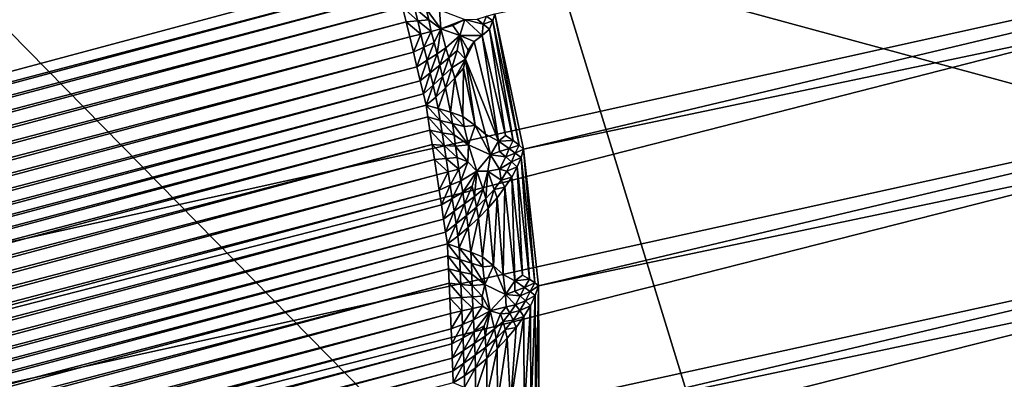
# Model space of a CAD drawing. Extents: x -0.7 to 0.7, y -0.35 to 0.35.
# Tile 19 of 226: x -0.51311 to -0.50211, y -0.24104 to -0.23703. Entities that reach past the tile are written whole.
import ezdxf

# ---------------------------------------------------------------- set-up
doc = ezdxf.new("R2010")
doc.units = 0

msp = doc.modelspace()

# ---------------------------------------------------------------- linework, layer by layer
for points in [[(-0.507837, -0.234095, 0.437006), (-0.496381, -0.237202, 0.436998), (-0.5002, -0.218558, 0.437028)], [(-0.494813, -0.221973, 0.31543), (-0.538733, -0.235946, 0.00119), (-0.538671, -0.237472, 0.000882)], [(-0.494813, -0.221973, 0.31543), (-0.538671, -0.237472, 0.000882), (-0.494707, -0.223537, 0.315482)], [(-0.494707, -0.223537, 0.315482), (-0.538671, -0.237472, 0.000882), (-0.538388, -0.238969, 0.000777)], [(-0.494707, -0.223537, 0.315482), (-0.538388, -0.238969, 0.000777), (-0.494399, -0.225076, 0.3155)], [(-0.491801, -0.234773, 0.3155), (-0.494399, -0.225076, 0.3155), (-0.538388, -0.238969, 0.000777)], [(-0.507802, -0.236964, 0.000765), (-0.451497, -0.225161, 0.250029), (-0.507479, -0.238477, 0.00087)], [(-0.507479, -0.238477, 0.00087), (-0.451497, -0.225161, 0.250029), (-0.451383, -0.226725, 0.250114)], [(-0.507479, -0.238477, 0.00087), (-0.451383, -0.226725, 0.250114), (-0.507312, -0.240002, 0.001177)], [(-0.507312, -0.240002, 0.001177), (-0.451383, -0.226725, 0.250114), (-0.451467, -0.228287, 0.250254)], [(-0.507312, -0.240002, 0.001177), (-0.451467, -0.228287, 0.250254), (-0.507304, -0.241527, 0.001687)], [(-0.507304, -0.241527, 0.001687), (-0.451467, -0.228287, 0.250254), (-0.451747, -0.229821, 0.250447)], [(-0.510873, -0.229785, 0.000156), (-0.537983, -0.237049, 0.000156), (-0.538, -0.236881, 0.000181)], [(-0.51081, -0.229946, 0.000132), (-0.537983, -0.237049, 0.000156), (-0.510873, -0.229785, 0.000156)], [(-0.507304, -0.241527, 0.001687), (-0.451747, -0.229821, 0.250447), (-0.507647, -0.243579, 0.002358)], [(-0.507647, -0.243579, 0.002358), (-0.451747, -0.229821, 0.250447), (-0.45222, -0.2313, 0.250689)], [(-0.51081, -0.229946, 0.000132), (-0.537966, -0.237222, 0.000132), (-0.537983, -0.237049, 0.000156)], [(-0.510747, -0.230107, 0.000111), (-0.537966, -0.237222, 0.000132), (-0.51081, -0.229946, 0.000132)], [(-0.510747, -0.230107, 0.000111), (-0.537948, -0.237396, 0.000111), (-0.537966, -0.237222, 0.000132)], [(-0.510686, -0.230265, 0.000091), (-0.537948, -0.237396, 0.000111), (-0.510747, -0.230107, 0.000111)], [(-0.510686, -0.230265, 0.000091), (-0.537931, -0.237565, 0.000091), (-0.537948, -0.237396, 0.000111)], [(-0.510628, -0.230415, 0.000075), (-0.537931, -0.237565, 0.000091), (-0.510686, -0.230265, 0.000091)], [(-0.510628, -0.230415, 0.000075), (-0.537915, -0.237726, 0.000075), (-0.537931, -0.237565, 0.000091)], [(-0.510574, -0.230553, 0.000061), (-0.537915, -0.237726, 0.000075), (-0.510628, -0.230415, 0.000075)], [(-0.510574, -0.230553, 0.000061), (-0.5379, -0.237875, 0.000061), (-0.537915, -0.237726, 0.000075)], [(-0.510526, -0.230677, 0.000051), (-0.5379, -0.237875, 0.000061), (-0.510574, -0.230553, 0.000061)], [(-0.510526, -0.230677, 0.000051), (-0.537887, -0.238008, 0.000051), (-0.5379, -0.237875, 0.000061)], [(-0.510488, -0.230804, 0.000043), (-0.537887, -0.238008, 0.000051), (-0.510526, -0.230677, 0.000051)], [(-0.510488, -0.230804, 0.000043), (-0.537858, -0.238137, 0.000043), (-0.537887, -0.238008, 0.000051)], [(-0.510446, -0.230946, 0.000035), (-0.537858, -0.238137, 0.000043), (-0.510488, -0.230804, 0.000043)], [(-0.510446, -0.230946, 0.000035), (-0.537825, -0.238282, 0.000035), (-0.537858, -0.238137, 0.000043)], [(-0.5104, -0.2311, 0.000028), (-0.537825, -0.238282, 0.000035), (-0.510446, -0.230946, 0.000035)], [(-0.504019, -0.246524, 0.436992), (-0.519293, -0.230987, 0.437001), (-0.530749, -0.237202, 0.437008)], [(-0.504019, -0.246524, 0.436992), (-0.507837, -0.234095, 0.437006), (-0.519293, -0.230987, 0.437001)], [(-0.515474, -0.234095, 0.41244), (-0.5002, -0.230987, 0.412425), (-0.492563, -0.240309, 0.412433)], [(-0.5104, -0.2311, 0.000028), (-0.537789, -0.238439, 0.000028), (-0.537825, -0.238282, 0.000035)], [(-0.510352, -0.231262, 0.000021), (-0.537789, -0.238439, 0.000028), (-0.5104, -0.2311, 0.000028)], [(-0.510352, -0.231262, 0.000021), (-0.537752, -0.238604, 0.000021), (-0.537789, -0.238439, 0.000028)], [(-0.510303, -0.231429, 0.000015), (-0.537752, -0.238604, 0.000021), (-0.510352, -0.231262, 0.000021)], [(-0.507982, -0.244597, 0.00248), (-0.45222, -0.2313, 0.250689), (-0.452876, -0.2327, 0.250977)], [(-0.507647, -0.243579, 0.002358), (-0.45222, -0.2313, 0.250689), (-0.507982, -0.244597, 0.00248)], [(-0.510303, -0.231429, 0.000015), (-0.537714, -0.238774, 0.000015), (-0.537752, -0.238604, 0.000021)], [(-0.510253, -0.231595, 0.00001), (-0.537714, -0.238774, 0.000015), (-0.510303, -0.231429, 0.000015)], [(-0.510253, -0.231595, 0.00001), (-0.537675, -0.238943, 0.00001), (-0.537714, -0.238774, 0.000015)], [(-0.510205, -0.231758, 0.000006), (-0.537675, -0.238943, 0.00001), (-0.510253, -0.231595, 0.00001)], [(-0.510205, -0.231758, 0.000006), (-0.537638, -0.239108, 0.000006), (-0.537675, -0.238943, 0.00001)], [(-0.510159, -0.231912, 0.000003), (-0.537638, -0.239108, 0.000006), (-0.510205, -0.231758, 0.000006)], [(-0.510159, -0.231912, 0.000003), (-0.537602, -0.239265, 0.000003), (-0.537638, -0.239108, 0.000006)], [(-0.510117, -0.232054, 0.000001), (-0.537602, -0.239265, 0.000003), (-0.510159, -0.231912, 0.000003)], [(-0.510117, -0.232054, 0.000001), (-0.53757, -0.23941, 0.000001), (-0.537602, -0.239265, 0.000003)], [(-0.510079, -0.232181), (-0.53757, -0.23941, 0.000001), (-0.510117, -0.232054, 0.000001)], [(-0.510079, -0.232181), (-0.53754, -0.239539), (-0.53757, -0.23941, 0.000001)], [(-0.536394, -0.243818), (-0.53754, -0.239539), (-0.510079, -0.232181)], [(-0.536394, -0.243818), (-0.510079, -0.232181), (-0.508933, -0.23646)], [(-0.507982, -0.244597, 0.00248), (-0.452876, -0.2327, 0.250977), (-0.50847, -0.245957, 0.003515)], [(-0.50847, -0.245957, 0.003515), (-0.452876, -0.2327, 0.250977), (-0.453704, -0.233995, 0.251305)], [(-0.50847, -0.245957, 0.003515), (-0.453704, -0.233995, 0.251305), (-0.509107, -0.247207, 0.004695)], [(-0.509107, -0.247207, 0.004695), (-0.453704, -0.233995, 0.251305), (-0.45469, -0.235165, 0.251668)], [(-0.523111, -0.249631, 0.412337), (-0.515474, -0.234095, 0.41244), (-0.511656, -0.246524, 0.412396)], [(-0.511656, -0.246524, 0.412396), (-0.515474, -0.234095, 0.41244), (-0.492563, -0.240309, 0.412433)], [(-0.504019, -0.246524, 0.436992), (-0.496381, -0.237202, 0.436998), (-0.507837, -0.234095, 0.437006)], [(-0.491801, -0.234773, 0.3155), (-0.538388, -0.238969, 0.000777), (-0.536844, -0.244736, 0.000778)], [(-0.491801, -0.234773, 0.3155), (-0.536844, -0.244736, 0.000778), (-0.536339, -0.246173, 0.000882)], [(-0.491801, -0.234773, 0.3155), (-0.536339, -0.246173, 0.000882), (-0.491298, -0.236259, 0.315482)], [(-0.509107, -0.247207, 0.004695), (-0.45469, -0.235165, 0.251668), (-0.509882, -0.248326, 0.006)], [(-0.509882, -0.248326, 0.006), (-0.45469, -0.235165, 0.251668), (-0.455818, -0.236189, 0.252059)], [(-0.509882, -0.248326, 0.006), (-0.455818, -0.236189, 0.252059), (-0.510781, -0.249295, 0.007408)], [(-0.510781, -0.249295, 0.007408), (-0.455818, -0.236189, 0.252059), (-0.457069, -0.237049, 0.252473)], [(-0.491298, -0.236259, 0.315482), (-0.536339, -0.246173, 0.000882), (-0.53563, -0.247526, 0.00119)], [(-0.491298, -0.236259, 0.315482), (-0.53563, -0.247526, 0.00119), (-0.490608, -0.237668, 0.31543)], [(-0.536394, -0.243818), (-0.508933, -0.23646), (-0.508902, -0.236589, 0.000001)], [(-0.536394, -0.243818), (-0.508902, -0.236589, 0.000001), (-0.536355, -0.243945, 0.000001)], [(-0.536355, -0.243945, 0.000001), (-0.508902, -0.236589, 0.000001), (-0.508868, -0.236733, 0.000003)], [(-0.536355, -0.243945, 0.000001), (-0.508868, -0.236733, 0.000003), (-0.53631, -0.244087, 0.000003)], [(-0.53631, -0.244087, 0.000003), (-0.508868, -0.236733, 0.000003), (-0.50883, -0.23689, 0.000006)], [(-0.53631, -0.244087, 0.000003), (-0.50883, -0.23689, 0.000006), (-0.536263, -0.24424, 0.000006)], [(-0.536263, -0.24424, 0.000006), (-0.50883, -0.23689, 0.000006), (-0.508791, -0.237054, 0.00001)], [(-0.50883, -0.23689, 0.000006), (-0.508696, -0.2369, 0.000031), (-0.508662, -0.237045, 0.000034)], [(-0.50883, -0.23689, 0.000006), (-0.508662, -0.237045, 0.000034), (-0.508791, -0.237054, 0.00001)], [(-0.508696, -0.2369, 0.000031), (-0.508567, -0.236908, 0.000057), (-0.508539, -0.237034, 0.000059)], [(-0.508696, -0.2369, 0.000031), (-0.508539, -0.237034, 0.000059), (-0.508662, -0.237045, 0.000034)], [(-0.508567, -0.236908, 0.000057), (-0.508418, -0.236921, 0.000098), (-0.508405, -0.237133, 0.000088)], [(-0.508567, -0.236908, 0.000057), (-0.508405, -0.237133, 0.000088), (-0.508539, -0.237034, 0.000059)], [(-0.508136, -0.237028, 0.000236), (-0.508405, -0.237133, 0.000088), (-0.508418, -0.236921, 0.000098)], [(-0.507893, -0.236993, 0.000553), (-0.507929, -0.237081, 0.000461), (-0.507999, -0.237024, 0.000385)], [(-0.507824, -0.237045, 0.000651), (-0.507929, -0.237081, 0.000461), (-0.507893, -0.236993, 0.000553)], [(-0.507802, -0.236964, 0.000765), (-0.507824, -0.237045, 0.000651), (-0.507893, -0.236993, 0.000553)], [(-0.507528, -0.23843, 0.000746), (-0.507824, -0.237045, 0.000651), (-0.507802, -0.236964, 0.000765)], [(-0.507528, -0.23843, 0.000746), (-0.507802, -0.236964, 0.000765), (-0.507479, -0.238477, 0.00087)], [(-0.536263, -0.24424, 0.000006), (-0.508791, -0.237054, 0.00001), (-0.536212, -0.244402, 0.00001)], [(-0.536212, -0.244402, 0.00001), (-0.508791, -0.237054, 0.00001), (-0.50875, -0.237223, 0.000015)], [(-0.510781, -0.249295, 0.007408), (-0.457069, -0.237049, 0.252473), (-0.51179, -0.250097, 0.008894)], [(-0.51179, -0.250097, 0.008894), (-0.457069, -0.237049, 0.252473), (-0.458419, -0.237731, 0.252901)], [(-0.508791, -0.237054, 0.00001), (-0.508662, -0.237045, 0.000034), (-0.508627, -0.237191, 0.000038)], [(-0.508791, -0.237054, 0.00001), (-0.508627, -0.237191, 0.000038), (-0.50875, -0.237223, 0.000015)], [(-0.508662, -0.237045, 0.000034), (-0.508539, -0.237034, 0.000059), (-0.50851, -0.237161, 0.000061)], [(-0.508662, -0.237045, 0.000034), (-0.50851, -0.237161, 0.000061), (-0.508627, -0.237191, 0.000038)], [(-0.508539, -0.237034, 0.000059), (-0.508405, -0.237133, 0.000088), (-0.50851, -0.237161, 0.000061)], [(-0.508136, -0.237028, 0.000236), (-0.508269, -0.237097, 0.000136), (-0.508405, -0.237133, 0.000088)], [(-0.508192, -0.237209, 0.000173), (-0.508405, -0.237133, 0.000088), (-0.508269, -0.237097, 0.000136)], [(-0.508136, -0.237028, 0.000236), (-0.508192, -0.237209, 0.000173), (-0.508269, -0.237097, 0.000136)], [(-0.507943, -0.237207, 0.000404), (-0.508192, -0.237209, 0.000173), (-0.508136, -0.237028, 0.000236)], [(-0.507929, -0.237081, 0.000461), (-0.508136, -0.237028, 0.000236), (-0.507999, -0.237024, 0.000385)], [(-0.507929, -0.237081, 0.000461), (-0.507943, -0.237207, 0.000404), (-0.508136, -0.237028, 0.000236)], [(-0.507861, -0.237137, 0.000539), (-0.507943, -0.237207, 0.000404), (-0.507929, -0.237081, 0.000461)], [(-0.507824, -0.237045, 0.000651), (-0.507861, -0.237137, 0.000539), (-0.507929, -0.237081, 0.000461)], [(-0.507595, -0.238379, 0.000624), (-0.507861, -0.237137, 0.000539), (-0.507824, -0.237045, 0.000651)], [(-0.507595, -0.238379, 0.000624), (-0.507824, -0.237045, 0.000651), (-0.507528, -0.23843, 0.000746)], [(-0.536212, -0.244402, 0.00001), (-0.50875, -0.237223, 0.000015), (-0.536161, -0.244568, 0.000015)], [(-0.536161, -0.244568, 0.000015), (-0.50875, -0.237223, 0.000015), (-0.50871, -0.237392, 0.000021)], [(-0.511656, -0.252738, 0.436991), (-0.504019, -0.246524, 0.436992), (-0.530749, -0.237202, 0.437008)], [(-0.519293, -0.258953, 0.437023), (-0.511656, -0.252738, 0.436991), (-0.530749, -0.237202, 0.437008)], [(-0.50871, -0.237392, 0.000021), (-0.50875, -0.237223, 0.000015), (-0.508627, -0.237191, 0.000038)], [(-0.50871, -0.237392, 0.000021), (-0.508627, -0.237191, 0.000038), (-0.508592, -0.237339, 0.000044)], [(-0.508592, -0.237339, 0.000044), (-0.508627, -0.237191, 0.000038), (-0.50851, -0.237161, 0.000061)], [(-0.508592, -0.237339, 0.000044), (-0.50851, -0.237161, 0.000061), (-0.508479, -0.237287, 0.000067)], [(-0.508479, -0.237287, 0.000067), (-0.50851, -0.237161, 0.000061), (-0.508405, -0.237133, 0.000088)], [(-0.508446, -0.237413, 0.000075), (-0.508479, -0.237287, 0.000067), (-0.508405, -0.237133, 0.000088)], [(-0.508446, -0.237413, 0.000075), (-0.508405, -0.237133, 0.000088), (-0.508346, -0.237346, 0.000103)], [(-0.508346, -0.237346, 0.000103), (-0.508405, -0.237133, 0.000088), (-0.508192, -0.237209, 0.000173)], [(-0.508313, -0.237455, 0.000113), (-0.508346, -0.237346, 0.000103), (-0.508192, -0.237209, 0.000173)], [(-0.508313, -0.237455, 0.000113), (-0.508192, -0.237209, 0.000173), (-0.508221, -0.237373, 0.000151)], [(-0.508128, -0.237471, 0.000201), (-0.508221, -0.237373, 0.000151), (-0.508192, -0.237209, 0.000173)], [(-0.507943, -0.237207, 0.000404), (-0.50803, -0.237273, 0.000294), (-0.508192, -0.237209, 0.000173)], [(-0.508128, -0.237471, 0.000201), (-0.508192, -0.237209, 0.000173), (-0.5081, -0.237372, 0.000224)], [(-0.50803, -0.237273, 0.000294), (-0.5081, -0.237372, 0.000224), (-0.508192, -0.237209, 0.000173)], [(-0.50776, -0.238387, 0.000418), (-0.50803, -0.237273, 0.000294), (-0.507943, -0.237207, 0.000404)], [(-0.507681, -0.238325, 0.000508), (-0.507943, -0.237207, 0.000404), (-0.507861, -0.237137, 0.000539)], [(-0.50776, -0.238387, 0.000418), (-0.507943, -0.237207, 0.000404), (-0.507681, -0.238325, 0.000508)], [(-0.507681, -0.238325, 0.000508), (-0.507861, -0.237137, 0.000539), (-0.507595, -0.238379, 0.000624)], [(-0.496381, -0.243417, 0.436985), (-0.496381, -0.237202, 0.436998), (-0.504019, -0.246524, 0.436992)], [(-0.50867, -0.237557, 0.000028), (-0.50871, -0.237392, 0.000021), (-0.508592, -0.237339, 0.000044)], [(-0.50867, -0.237557, 0.000028), (-0.508592, -0.237339, 0.000044), (-0.508556, -0.237484, 0.000051)], [(-0.508556, -0.237484, 0.000051), (-0.508592, -0.237339, 0.000044), (-0.508479, -0.237287, 0.000067)], [(-0.508556, -0.237484, 0.000051), (-0.508479, -0.237287, 0.000067), (-0.508446, -0.237413, 0.000075)], [(-0.508128, -0.237471, 0.000201), (-0.5081, -0.237372, 0.000224), (-0.50803, -0.237273, 0.000294)], [(-0.508128, -0.237471, 0.000201), (-0.50803, -0.237273, 0.000294), (-0.50776, -0.238387, 0.000418)], [(-0.536161, -0.244568, 0.000015), (-0.50871, -0.237392, 0.000021), (-0.53611, -0.244734, 0.000021)], [(-0.53611, -0.244734, 0.000021), (-0.50871, -0.237392, 0.000021), (-0.50867, -0.237557, 0.000028)], [(-0.508523, -0.237624, 0.000058), (-0.508556, -0.237484, 0.000051), (-0.508446, -0.237413, 0.000075)], [(-0.508523, -0.237624, 0.000058), (-0.508446, -0.237413, 0.000075), (-0.508415, -0.237538, 0.000083)], [(-0.508415, -0.237538, 0.000083), (-0.508446, -0.237413, 0.000075), (-0.508346, -0.237346, 0.000103)], [(-0.508415, -0.237538, 0.000083), (-0.508346, -0.237346, 0.000103), (-0.508313, -0.237455, 0.000113)], [(-0.508384, -0.237664, 0.000087), (-0.508415, -0.237538, 0.000083), (-0.508313, -0.237455, 0.000113)], [(-0.508384, -0.237664, 0.000087), (-0.508313, -0.237455, 0.000113), (-0.508281, -0.237568, 0.000121)], [(-0.508281, -0.237568, 0.000121), (-0.508313, -0.237455, 0.000113), (-0.508221, -0.237373, 0.000151)], [(-0.508281, -0.237568, 0.000121), (-0.508221, -0.237373, 0.000151), (-0.508128, -0.237471, 0.000201)], [(-0.53611, -0.244734, 0.000021), (-0.50867, -0.237557, 0.000028), (-0.536059, -0.244895, 0.000028)], [(-0.536059, -0.244895, 0.000028), (-0.50867, -0.237557, 0.000028), (-0.508633, -0.237713, 0.000035)], [(-0.508633, -0.237713, 0.000035), (-0.50867, -0.237557, 0.000028), (-0.508556, -0.237484, 0.000051)], [(-0.508633, -0.237713, 0.000035), (-0.508556, -0.237484, 0.000051), (-0.508523, -0.237624, 0.000058)], [(-0.508491, -0.23776, 0.000062), (-0.508523, -0.237624, 0.000058), (-0.508415, -0.237538, 0.000083)], [(-0.508491, -0.23776, 0.000062), (-0.508415, -0.237538, 0.000083), (-0.508384, -0.237664, 0.000087)], [(-0.508248, -0.237685, 0.000122), (-0.508281, -0.237568, 0.000121), (-0.508128, -0.237471, 0.000201)], [(-0.508248, -0.237685, 0.000122), (-0.508128, -0.237471, 0.000201), (-0.50815, -0.237573, 0.000179)], [(-0.508021, -0.238213, 0.000219), (-0.50815, -0.237573, 0.000179), (-0.508128, -0.237471, 0.000201)], [(-0.508021, -0.238213, 0.000219), (-0.508128, -0.237471, 0.000201), (-0.507903, -0.238309, 0.000289)], [(-0.50776, -0.238387, 0.000418), (-0.507903, -0.238309, 0.000289), (-0.508128, -0.237471, 0.000201)], [(-0.490608, -0.237668, 0.31543), (-0.53563, -0.247526, 0.00119), (-0.534712, -0.248793, 0.001705)], [(-0.490608, -0.237668, 0.31543), (-0.534712, -0.248793, 0.001705), (-0.489743, -0.238974, 0.315343)], [(-0.508598, -0.237857, 0.000043), (-0.508633, -0.237713, 0.000035), (-0.508523, -0.237624, 0.000058)], [(-0.508598, -0.237857, 0.000043), (-0.508523, -0.237624, 0.000058), (-0.508491, -0.23776, 0.000062)], [(-0.50846, -0.237894, 0.000058), (-0.508491, -0.23776, 0.000062), (-0.508384, -0.237664, 0.000087)], [(-0.50846, -0.237894, 0.000058), (-0.508384, -0.237664, 0.000087), (-0.508352, -0.237793, 0.000081)], [(-0.508352, -0.237793, 0.000081), (-0.508384, -0.237664, 0.000087), (-0.508281, -0.237568, 0.000121)], [(-0.508352, -0.237793, 0.000081), (-0.508281, -0.237568, 0.000121), (-0.508248, -0.237685, 0.000122)], [(-0.508157, -0.23811, 0.00015), (-0.508248, -0.237685, 0.000122), (-0.50815, -0.237573, 0.000179)], [(-0.508157, -0.23811, 0.00015), (-0.50815, -0.237573, 0.000179), (-0.508021, -0.238213, 0.000219)], [(-0.536059, -0.244895, 0.000028), (-0.508633, -0.237713, 0.000035), (-0.536012, -0.245049, 0.000035)], [(-0.536012, -0.245049, 0.000035), (-0.508633, -0.237713, 0.000035), (-0.508598, -0.237857, 0.000043)], [(-0.51179, -0.250097, 0.008894), (-0.458419, -0.237731, 0.252901), (-0.512891, -0.25072, 0.010433)], [(-0.512891, -0.25072, 0.010433), (-0.458419, -0.237731, 0.252901), (-0.459848, -0.238222, 0.253336)], [(-0.508567, -0.237986, 0.000051), (-0.508598, -0.237857, 0.000043), (-0.508491, -0.23776, 0.000062)], [(-0.508567, -0.237986, 0.000051), (-0.508491, -0.23776, 0.000062), (-0.50846, -0.237894, 0.000058)], [(-0.508294, -0.238064, 0.000099), (-0.508352, -0.237793, 0.000081), (-0.508248, -0.237685, 0.000122)], [(-0.508294, -0.238064, 0.000099), (-0.508248, -0.237685, 0.000122), (-0.508157, -0.23811, 0.00015)], [(-0.536012, -0.245049, 0.000035), (-0.508598, -0.237857, 0.000043), (-0.535968, -0.245191, 0.000043)], [(-0.535968, -0.245191, 0.000043), (-0.508598, -0.237857, 0.000043), (-0.508567, -0.237986, 0.000051)], [(-0.508567, -0.237986, 0.000051), (-0.50846, -0.237894, 0.000058), (-0.508432, -0.238022, 0.000066)], [(-0.508432, -0.238022, 0.000066), (-0.50846, -0.237894, 0.000058), (-0.508352, -0.237793, 0.000081)], [(-0.508432, -0.238022, 0.000066), (-0.508352, -0.237793, 0.000081), (-0.508294, -0.238064, 0.000099)], [(-0.535968, -0.245191, 0.000043), (-0.508567, -0.237986, 0.000051), (-0.535928, -0.245317, 0.000051)], [(-0.508547, -0.238117, 0.000061), (-0.535928, -0.245317, 0.000051), (-0.508567, -0.237986, 0.000051)], [(-0.508567, -0.237986, 0.000051), (-0.508432, -0.238022, 0.000066), (-0.50841, -0.238155, 0.000087)], [(-0.508567, -0.237986, 0.000051), (-0.50841, -0.238155, 0.000087), (-0.508547, -0.238117, 0.000061)], [(-0.508432, -0.238022, 0.000066), (-0.508294, -0.238064, 0.000099), (-0.508274, -0.23819, 0.000119)], [(-0.508432, -0.238022, 0.000066), (-0.508274, -0.23819, 0.000119), (-0.50841, -0.238155, 0.000087)], [(-0.508294, -0.238064, 0.000099), (-0.508157, -0.23811, 0.00015), (-0.508143, -0.238225, 0.000162)], [(-0.508294, -0.238064, 0.000099), (-0.508143, -0.238225, 0.000162), (-0.508274, -0.23819, 0.000119)], [(-0.508157, -0.23811, 0.00015), (-0.508021, -0.238213, 0.000219), (-0.508143, -0.238225, 0.000162)], [(-0.508547, -0.238117, 0.000061), (-0.535873, -0.245439, 0.000061), (-0.535928, -0.245317, 0.000051)], [(-0.508525, -0.238264, 0.000075), (-0.535873, -0.245439, 0.000061), (-0.508547, -0.238117, 0.000061)], [(-0.520411, -0.252851, 0.012), (-0.514066, -0.251151, 0.012), (-0.459848, -0.238222, 0.253336)], [(-0.475921, -0.242972, 0.32028), (-0.520411, -0.252851, 0.012), (-0.459848, -0.238222, 0.253336)], [(-0.512891, -0.25072, 0.010433), (-0.459848, -0.238222, 0.253336), (-0.514066, -0.251151, 0.012)], [(-0.508547, -0.238117, 0.000061), (-0.50841, -0.238155, 0.000087), (-0.508388, -0.238293, 0.000104)], [(-0.508547, -0.238117, 0.000061), (-0.508388, -0.238293, 0.000104), (-0.508525, -0.238264, 0.000075)], [(-0.50841, -0.238155, 0.000087), (-0.508274, -0.23819, 0.000119), (-0.508255, -0.238316, 0.000136)], [(-0.50841, -0.238155, 0.000087), (-0.508255, -0.238316, 0.000136), (-0.508388, -0.238293, 0.000104)], [(-0.508274, -0.23819, 0.000119), (-0.508143, -0.238225, 0.000162), (-0.508095, -0.238428, 0.00019)], [(-0.508274, -0.23819, 0.000119), (-0.508095, -0.238428, 0.00019), (-0.508255, -0.238316, 0.000136)], [(-0.508143, -0.238225, 0.000162), (-0.508021, -0.238213, 0.000219), (-0.508095, -0.238428, 0.00019)], [(-0.508021, -0.238213, 0.000219), (-0.507849, -0.23854, 0.000319), (-0.508095, -0.238428, 0.00019)], [(-0.508021, -0.238213, 0.000219), (-0.507903, -0.238309, 0.000289), (-0.507849, -0.23854, 0.000319)], [(-0.508525, -0.238264, 0.000075), (-0.535812, -0.245576, 0.000075), (-0.535873, -0.245439, 0.000061)], [(-0.5085, -0.238423, 0.000091), (-0.535812, -0.245576, 0.000075), (-0.508525, -0.238264, 0.000075)], [(-0.508525, -0.238264, 0.000075), (-0.508388, -0.238293, 0.000104), (-0.508367, -0.238435, 0.00012)], [(-0.508525, -0.238264, 0.000075), (-0.508367, -0.238435, 0.00012), (-0.5085, -0.238423, 0.000091)], [(-0.508388, -0.238293, 0.000104), (-0.508255, -0.238316, 0.000136), (-0.508238, -0.238443, 0.00015)], [(-0.508388, -0.238293, 0.000104), (-0.508238, -0.238443, 0.00015), (-0.508367, -0.238435, 0.00012)], [(-0.508255, -0.238316, 0.000136), (-0.508095, -0.238428, 0.00019), (-0.508238, -0.238443, 0.00015)], [(-0.50776, -0.238387, 0.000418), (-0.507849, -0.23854, 0.000319), (-0.507903, -0.238309, 0.000289)], [(-0.507595, -0.238379, 0.000624), (-0.50776, -0.238387, 0.000418), (-0.507681, -0.238325, 0.000508)], [(-0.5085, -0.238423, 0.000091), (-0.535746, -0.245723, 0.000091), (-0.535812, -0.245576, 0.000075)], [(-0.508474, -0.23859, 0.000111), (-0.535746, -0.245723, 0.000091), (-0.5085, -0.238423, 0.000091)], [(-0.5085, -0.238423, 0.000091), (-0.508367, -0.238435, 0.00012), (-0.508344, -0.238581, 0.000136)], [(-0.5085, -0.238423, 0.000091), (-0.508344, -0.238581, 0.000136), (-0.508474, -0.23859, 0.000111)], [(-0.508367, -0.238435, 0.00012), (-0.508238, -0.238443, 0.00015), (-0.50822, -0.238571, 0.000163)], [(-0.508367, -0.238435, 0.00012), (-0.50822, -0.238571, 0.000163), (-0.508344, -0.238581, 0.000136)], [(-0.508238, -0.238443, 0.00015), (-0.508095, -0.238428, 0.00019), (-0.508103, -0.238618, 0.000197)], [(-0.508238, -0.238443, 0.00015), (-0.508103, -0.238618, 0.000197), (-0.50822, -0.238571, 0.000163)], [(-0.508095, -0.238428, 0.00019), (-0.508002, -0.238723, 0.000241), (-0.508103, -0.238618, 0.000197)], [(-0.508095, -0.238428, 0.00019), (-0.507849, -0.23854, 0.000319), (-0.508002, -0.238723, 0.000241)], [(-0.50776, -0.238387, 0.000418), (-0.507747, -0.238504, 0.000418), (-0.507849, -0.23854, 0.000319)], [(-0.507595, -0.238379, 0.000624), (-0.50764, -0.238469, 0.000561), (-0.50776, -0.238387, 0.000418)], [(-0.50764, -0.238469, 0.000561), (-0.507747, -0.238504, 0.000418), (-0.50776, -0.238387, 0.000418)], [(-0.507528, -0.23843, 0.000746), (-0.50764, -0.238469, 0.000561), (-0.507595, -0.238379, 0.000624)], [(-0.507528, -0.23843, 0.000746), (-0.507572, -0.238522, 0.000663), (-0.50764, -0.238469, 0.000561)], [(-0.507479, -0.238477, 0.00087), (-0.507572, -0.238522, 0.000663), (-0.507528, -0.23843, 0.000746)], [(-0.507849, -0.23854, 0.000319), (-0.507877, -0.238722, 0.000306), (-0.508002, -0.238723, 0.000241)], [(-0.507849, -0.23854, 0.000319), (-0.507749, -0.238701, 0.000411), (-0.507877, -0.238722, 0.000306)], [(-0.507679, -0.238561, 0.000498), (-0.507849, -0.23854, 0.000319), (-0.507747, -0.238504, 0.000418)], [(-0.507679, -0.238561, 0.000498), (-0.507749, -0.238701, 0.000411), (-0.507849, -0.23854, 0.000319)], [(-0.50764, -0.238469, 0.000561), (-0.507679, -0.238561, 0.000498), (-0.507747, -0.238504, 0.000418)], [(-0.507572, -0.238522, 0.000663), (-0.507679, -0.238561, 0.000498), (-0.50764, -0.238469, 0.000561)], [(-0.507572, -0.238522, 0.000663), (-0.507614, -0.238618, 0.000581), (-0.507679, -0.238561, 0.000498)], [(-0.507506, -0.238571, 0.000766), (-0.507614, -0.238618, 0.000581), (-0.507572, -0.238522, 0.000663)], [(-0.507479, -0.238477, 0.00087), (-0.507506, -0.238571, 0.000766), (-0.507572, -0.238522, 0.000663)], [(-0.507354, -0.239968, 0.001047), (-0.507506, -0.238571, 0.000766), (-0.507479, -0.238477, 0.00087)], [(-0.507354, -0.239968, 0.001047), (-0.507479, -0.238477, 0.00087), (-0.507312, -0.240002, 0.001177)], [(-0.508474, -0.23859, 0.000111), (-0.535676, -0.245879, 0.000111), (-0.535746, -0.245723, 0.000091)], [(-0.508448, -0.238761, 0.000132), (-0.535676, -0.245879, 0.000111), (-0.508474, -0.23859, 0.000111)], [(-0.508474, -0.23859, 0.000111), (-0.508344, -0.238581, 0.000136), (-0.508322, -0.23873, 0.000155)], [(-0.508474, -0.23859, 0.000111), (-0.508322, -0.23873, 0.000155), (-0.508448, -0.238761, 0.000132)], [(-0.508344, -0.238581, 0.000136), (-0.50822, -0.238571, 0.000163), (-0.508202, -0.238699, 0.000177)], [(-0.508344, -0.238581, 0.000136), (-0.508202, -0.238699, 0.000177), (-0.508322, -0.23873, 0.000155)], [(-0.50822, -0.238571, 0.000163), (-0.508103, -0.238618, 0.000197), (-0.508202, -0.238699, 0.000177)], [(-0.508181, -0.238828, 0.000197), (-0.508202, -0.238699, 0.000177), (-0.508103, -0.238618, 0.000197)], [(-0.508181, -0.238828, 0.000197), (-0.508103, -0.238618, 0.000197), (-0.508002, -0.238723, 0.000241)], [(-0.507614, -0.238618, 0.000581), (-0.507749, -0.238701, 0.000411), (-0.507679, -0.238561, 0.000498)], [(-0.507614, -0.238618, 0.000581), (-0.507666, -0.23872, 0.000504), (-0.507749, -0.238701, 0.000411)], [(-0.50755, -0.238675, 0.000666), (-0.507666, -0.23872, 0.000504), (-0.507614, -0.238618, 0.000581)], [(-0.507506, -0.238571, 0.000766), (-0.50755, -0.238675, 0.000666), (-0.507614, -0.238618, 0.000581)], [(-0.507414, -0.239928, 0.000918), (-0.50755, -0.238675, 0.000666), (-0.507506, -0.238571, 0.000766)], [(-0.507414, -0.239928, 0.000918), (-0.507506, -0.238571, 0.000766), (-0.507354, -0.239968, 0.001047)], [(-0.508448, -0.238761, 0.000132), (-0.535604, -0.246037, 0.000132), (-0.535676, -0.245879, 0.000111)], [(-0.508422, -0.238932, 0.000156), (-0.535604, -0.246037, 0.000132), (-0.508448, -0.238761, 0.000132)], [(-0.508422, -0.238932, 0.000156), (-0.508448, -0.238761, 0.000132), (-0.508322, -0.23873, 0.000155)], [(-0.508422, -0.238932, 0.000156), (-0.508322, -0.23873, 0.000155), (-0.508299, -0.238879, 0.000176)], [(-0.508299, -0.238879, 0.000176), (-0.508322, -0.23873, 0.000155), (-0.508202, -0.238699, 0.000177)], [(-0.508299, -0.238879, 0.000176), (-0.508202, -0.238699, 0.000177), (-0.508181, -0.238828, 0.000197)], [(-0.508159, -0.238957, 0.000219), (-0.508181, -0.238828, 0.000197), (-0.508002, -0.238723, 0.000241)], [(-0.508159, -0.238957, 0.000219), (-0.508002, -0.238723, 0.000241), (-0.508052, -0.238891, 0.000242)], [(-0.508029, -0.239005, 0.000266), (-0.508052, -0.238891, 0.000242), (-0.508002, -0.238723, 0.000241)], [(-0.508029, -0.239005, 0.000266), (-0.508002, -0.238723, 0.000241), (-0.50793, -0.238923, 0.000298)], [(-0.50793, -0.238923, 0.000298), (-0.508002, -0.238723, 0.000241), (-0.507877, -0.238722, 0.000306)], [(-0.507902, -0.239027, 0.000326), (-0.50793, -0.238923, 0.000298), (-0.507877, -0.238722, 0.000306)], [(-0.507902, -0.239027, 0.000326), (-0.507877, -0.238722, 0.000306), (-0.507809, -0.238927, 0.000374)], [(-0.507731, -0.238824, 0.000435), (-0.507877, -0.238722, 0.000306), (-0.507749, -0.238701, 0.000411)], [(-0.507731, -0.238824, 0.000435), (-0.507809, -0.238927, 0.000374), (-0.507877, -0.238722, 0.000306)], [(-0.507666, -0.23872, 0.000504), (-0.507731, -0.238824, 0.000435), (-0.507749, -0.238701, 0.000411)], [(-0.507611, -0.238787, 0.000572), (-0.507731, -0.238824, 0.000435), (-0.507666, -0.23872, 0.000504)], [(-0.50755, -0.238675, 0.000666), (-0.507611, -0.238787, 0.000572), (-0.507666, -0.23872, 0.000504)], [(-0.507492, -0.239883, 0.000792), (-0.507611, -0.238787, 0.000572), (-0.50755, -0.238675, 0.000666)], [(-0.507492, -0.239883, 0.000792), (-0.50755, -0.238675, 0.000666), (-0.507414, -0.239928, 0.000918)], [(-0.508397, -0.239098, 0.000181), (-0.508422, -0.238932, 0.000156), (-0.508299, -0.238879, 0.000176)], [(-0.508397, -0.239098, 0.000181), (-0.508299, -0.238879, 0.000176), (-0.508276, -0.239027, 0.000199)], [(-0.508276, -0.239027, 0.000199), (-0.508299, -0.238879, 0.000176), (-0.508181, -0.238828, 0.000197)], [(-0.508276, -0.239027, 0.000199), (-0.508181, -0.238828, 0.000197), (-0.508159, -0.238957, 0.000219)], [(-0.507687, -0.238902, 0.000487), (-0.507809, -0.238927, 0.000374), (-0.507731, -0.238824, 0.000435)], [(-0.507611, -0.238787, 0.000572), (-0.507687, -0.238902, 0.000487), (-0.507731, -0.238824, 0.000435)], [(-0.507577, -0.239947, 0.000706), (-0.507687, -0.238902, 0.000487), (-0.507611, -0.238787, 0.000572)], [(-0.507577, -0.239947, 0.000706), (-0.507611, -0.238787, 0.000572), (-0.507492, -0.239883, 0.000792)], [(-0.508422, -0.238932, 0.000156), (-0.535532, -0.246196, 0.000156), (-0.535604, -0.246037, 0.000132)], [(-0.508397, -0.239098, 0.000181), (-0.535532, -0.246196, 0.000156), (-0.508422, -0.238932, 0.000156)], [(-0.488718, -0.240156, 0.315223), (-0.489743, -0.238974, 0.315343), (-0.534712, -0.248793, 0.001705)], [(-0.508254, -0.23917, 0.000222), (-0.508276, -0.239027, 0.000199), (-0.508159, -0.238957, 0.000219)], [(-0.508254, -0.23917, 0.000222), (-0.508159, -0.238957, 0.000219), (-0.508138, -0.239086, 0.000242)], [(-0.508138, -0.239086, 0.000242), (-0.508159, -0.238957, 0.000219), (-0.508052, -0.238891, 0.000242)], [(-0.508138, -0.239086, 0.000242), (-0.508052, -0.238891, 0.000242), (-0.508029, -0.239005, 0.000266)], [(-0.508006, -0.239124, 0.000288), (-0.508029, -0.239005, 0.000266), (-0.50793, -0.238923, 0.000298)], [(-0.508006, -0.239124, 0.000288), (-0.50793, -0.238923, 0.000298), (-0.507902, -0.239027, 0.000326)], [(-0.507876, -0.239135, 0.000351), (-0.507902, -0.239027, 0.000326), (-0.507809, -0.238927, 0.000374)], [(-0.507876, -0.239135, 0.000351), (-0.507809, -0.238927, 0.000374), (-0.507775, -0.239019, 0.000412)], [(-0.507687, -0.238902, 0.000487), (-0.507775, -0.239019, 0.000412), (-0.507809, -0.238927, 0.000374)], [(-0.507709, -0.239874, 0.000562), (-0.507775, -0.239019, 0.000412), (-0.507687, -0.238902, 0.000487)], [(-0.507709, -0.239874, 0.000562), (-0.507687, -0.238902, 0.000487), (-0.507577, -0.239947, 0.000706)], [(-0.508397, -0.239098, 0.000181), (-0.535463, -0.24635, 0.000181), (-0.535532, -0.246196, 0.000156)], [(-0.508372, -0.239256, 0.000206), (-0.535463, -0.24635, 0.000181), (-0.508397, -0.239098, 0.000181)], [(-0.508372, -0.239256, 0.000206), (-0.508397, -0.239098, 0.000181), (-0.508276, -0.239027, 0.000199)], [(-0.508372, -0.239256, 0.000206), (-0.508276, -0.239027, 0.000199), (-0.508254, -0.23917, 0.000222)], [(-0.508233, -0.239309, 0.000243), (-0.508254, -0.23917, 0.000222), (-0.508138, -0.239086, 0.000242)], [(-0.508233, -0.239309, 0.000243), (-0.508138, -0.239086, 0.000242), (-0.508118, -0.239217, 0.000261)], [(-0.508118, -0.239217, 0.000261), (-0.508138, -0.239086, 0.000242), (-0.508029, -0.239005, 0.000266)], [(-0.508118, -0.239217, 0.000261), (-0.508029, -0.239005, 0.000266), (-0.508006, -0.239124, 0.000288)], [(-0.507983, -0.239247, 0.000304), (-0.508006, -0.239124, 0.000288), (-0.507902, -0.239027, 0.000326)], [(-0.507983, -0.239247, 0.000304), (-0.507902, -0.239027, 0.000326), (-0.507876, -0.239135, 0.000351)], [(-0.507815, -0.23978, 0.000476), (-0.507876, -0.239135, 0.000351), (-0.507775, -0.239019, 0.000412)], [(-0.507815, -0.23978, 0.000476), (-0.507775, -0.239019, 0.000412), (-0.507709, -0.239874, 0.000562)], [(-0.50835, -0.239401, 0.000231), (-0.508372, -0.239256, 0.000206), (-0.508254, -0.23917, 0.000222)], [(-0.50835, -0.239401, 0.000231), (-0.508254, -0.23917, 0.000222), (-0.508233, -0.239309, 0.000243)], [(-0.508097, -0.239352, 0.000272), (-0.508118, -0.239217, 0.000261), (-0.508006, -0.239124, 0.000288)], [(-0.508097, -0.239352, 0.000272), (-0.508006, -0.239124, 0.000288), (-0.507983, -0.239247, 0.000304)], [(-0.507937, -0.239677, 0.000389), (-0.507983, -0.239247, 0.000304), (-0.507876, -0.239135, 0.000351)], [(-0.507937, -0.239677, 0.000389), (-0.507876, -0.239135, 0.000351), (-0.507815, -0.23978, 0.000476)], [(-0.508372, -0.239256, 0.000206), (-0.535396, -0.246497, 0.000206), (-0.535463, -0.24635, 0.000181)], [(-0.50835, -0.239401, 0.000231), (-0.535396, -0.246497, 0.000206), (-0.508372, -0.239256, 0.000206)], [(-0.50833, -0.239531, 0.000256), (-0.50835, -0.239401, 0.000231), (-0.508233, -0.239309, 0.000243)], [(-0.50833, -0.239531, 0.000256), (-0.508233, -0.239309, 0.000243), (-0.508214, -0.239447, 0.000256)], [(-0.508214, -0.239447, 0.000256), (-0.508233, -0.239309, 0.000243), (-0.508118, -0.239217, 0.000261)], [(-0.508214, -0.239447, 0.000256), (-0.508118, -0.239217, 0.000261), (-0.508097, -0.239352, 0.000272)], [(-0.508068, -0.239626, 0.000326), (-0.508097, -0.239352, 0.000272), (-0.507983, -0.239247, 0.000304)], [(-0.508068, -0.239626, 0.000326), (-0.507983, -0.239247, 0.000304), (-0.507937, -0.239677, 0.000389)], [(-0.50835, -0.239401, 0.000231), (-0.535335, -0.246632, 0.000231), (-0.535396, -0.246497, 0.000206)], [(-0.50833, -0.239531, 0.000256), (-0.535335, -0.246632, 0.000231), (-0.50835, -0.239401, 0.000231)], [(-0.5082, -0.239577, 0.000282), (-0.508214, -0.239447, 0.000256), (-0.508097, -0.239352, 0.000272)], [(-0.5082, -0.239577, 0.000282), (-0.508097, -0.239352, 0.000272), (-0.508068, -0.239626, 0.000326)], [(-0.50833, -0.239531, 0.000256), (-0.53528, -0.246753, 0.000256), (-0.535335, -0.246632, 0.000231)], [(-0.508324, -0.239665, 0.000283), (-0.53528, -0.246753, 0.000256), (-0.50833, -0.239531, 0.000256)], [(-0.50833, -0.239531, 0.000256), (-0.508214, -0.239447, 0.000256), (-0.5082, -0.239577, 0.000282)], [(-0.50833, -0.239531, 0.000256), (-0.5082, -0.239577, 0.000282), (-0.508193, -0.239709, 0.000319)], [(-0.50833, -0.239531, 0.000256), (-0.508193, -0.239709, 0.000319), (-0.508324, -0.239665, 0.000283)], [(-0.5082, -0.239577, 0.000282), (-0.508068, -0.239626, 0.000326), (-0.508062, -0.239749, 0.000361)], [(-0.5082, -0.239577, 0.000282), (-0.508062, -0.239749, 0.000361), (-0.508193, -0.239709, 0.000319)], [(-0.508068, -0.239626, 0.000326), (-0.507937, -0.239677, 0.000389), (-0.507936, -0.239788, 0.000415)], [(-0.508068, -0.239626, 0.000326), (-0.507936, -0.239788, 0.000415), (-0.508062, -0.239749, 0.000361)], [(-0.508324, -0.239665, 0.000283), (-0.535206, -0.246868, 0.000283), (-0.53528, -0.246753, 0.000256)], [(-0.508318, -0.239813, 0.000316), (-0.535206, -0.246868, 0.000283), (-0.508324, -0.239665, 0.000283)], [(-0.508324, -0.239665, 0.000283), (-0.508193, -0.239709, 0.000319), (-0.508186, -0.239846, 0.000354)], [(-0.508324, -0.239665, 0.000283), (-0.508186, -0.239846, 0.000354), (-0.508318, -0.239813, 0.000316)], [(-0.508193, -0.239709, 0.000319), (-0.508062, -0.239749, 0.000361), (-0.508057, -0.239873, 0.000394)], [(-0.508193, -0.239709, 0.000319), (-0.508057, -0.239873, 0.000394), (-0.508186, -0.239846, 0.000354)], [(-0.508062, -0.239749, 0.000361), (-0.507936, -0.239788, 0.000415), (-0.507912, -0.239986, 0.000469)], [(-0.508062, -0.239749, 0.000361), (-0.507912, -0.239986, 0.000469), (-0.508057, -0.239873, 0.000394)], [(-0.507937, -0.239677, 0.000389), (-0.507815, -0.23978, 0.000476), (-0.507936, -0.239788, 0.000415)], [(-0.508318, -0.239813, 0.000316), (-0.535123, -0.246995, 0.000316), (-0.535206, -0.246868, 0.000283)], [(-0.508311, -0.239973, 0.000353), (-0.535123, -0.246995, 0.000316), (-0.508318, -0.239813, 0.000316)], [(-0.508318, -0.239813, 0.000316), (-0.508186, -0.239846, 0.000354), (-0.50818, -0.239987, 0.000388)], [(-0.508318, -0.239813, 0.000316), (-0.50818, -0.239987, 0.000388), (-0.508311, -0.239973, 0.000353)], [(-0.508186, -0.239846, 0.000354), (-0.508057, -0.239873, 0.000394), (-0.508054, -0.239998, 0.000424)], [(-0.508186, -0.239846, 0.000354), (-0.508054, -0.239998, 0.000424), (-0.50818, -0.239987, 0.000388)], [(-0.508057, -0.239873, 0.000394), (-0.507912, -0.239986, 0.000469), (-0.508054, -0.239998, 0.000424)], [(-0.507936, -0.239788, 0.000415), (-0.507815, -0.23978, 0.000476), (-0.507912, -0.239986, 0.000469)], [(-0.507815, -0.23978, 0.000476), (-0.507681, -0.240099, 0.000622), (-0.507912, -0.239986, 0.000469)], [(-0.507815, -0.23978, 0.000476), (-0.507709, -0.239874, 0.000562), (-0.507681, -0.240099, 0.000622)], [(-0.507577, -0.239947, 0.000706), (-0.507681, -0.240099, 0.000622), (-0.507709, -0.239874, 0.000562)], [(-0.508311, -0.239973, 0.000353), (-0.535033, -0.247133, 0.000353), (-0.535123, -0.246995, 0.000316)], [(-0.508303, -0.240141, 0.000394), (-0.535033, -0.247133, 0.000353), (-0.508311, -0.239973, 0.000353)], [(-0.508311, -0.239973, 0.000353), (-0.50818, -0.239987, 0.000388), (-0.508174, -0.240133, 0.000424)], [(-0.508311, -0.239973, 0.000353), (-0.508174, -0.240133, 0.000424), (-0.508303, -0.240141, 0.000394)], [(-0.507577, -0.239947, 0.000706), (-0.507577, -0.240061, 0.000721), (-0.507681, -0.240099, 0.000622)], [(-0.507414, -0.239928, 0.000918), (-0.507577, -0.239947, 0.000706), (-0.507492, -0.239883, 0.000792)], [(-0.507414, -0.239928, 0.000918), (-0.507468, -0.24002, 0.000864), (-0.507577, -0.239947, 0.000706)], [(-0.507468, -0.24002, 0.000864), (-0.507577, -0.240061, 0.000721), (-0.507577, -0.239947, 0.000706)], [(-0.507354, -0.239968, 0.001047), (-0.507468, -0.24002, 0.000864), (-0.507414, -0.239928, 0.000918)], [(-0.507354, -0.239968, 0.001047), (-0.507407, -0.240066, 0.000975), (-0.507468, -0.24002, 0.000864)], [(-0.507312, -0.240002, 0.001177), (-0.507407, -0.240066, 0.000975), (-0.507354, -0.239968, 0.001047)], [(-0.50818, -0.239987, 0.000388), (-0.508054, -0.239998, 0.000424), (-0.508051, -0.240125, 0.000453)], [(-0.50818, -0.239987, 0.000388), (-0.508051, -0.240125, 0.000453), (-0.508174, -0.240133, 0.000424)], [(-0.508054, -0.239998, 0.000424), (-0.507912, -0.239986, 0.000469), (-0.50794, -0.240118, 0.000485)], [(-0.508054, -0.239998, 0.000424), (-0.50794, -0.240118, 0.000485), (-0.508051, -0.240125, 0.000453)], [(-0.507912, -0.239986, 0.000469), (-0.507852, -0.240279, 0.00056), (-0.50794, -0.240118, 0.000485)], [(-0.507912, -0.239986, 0.000469), (-0.507681, -0.240099, 0.000622), (-0.507852, -0.240279, 0.00056)], [(-0.507517, -0.240115, 0.000811), (-0.507681, -0.240099, 0.000622), (-0.507577, -0.240061, 0.000721)], [(-0.507468, -0.24002, 0.000864), (-0.507517, -0.240115, 0.000811), (-0.507577, -0.240061, 0.000721)], [(-0.507407, -0.240066, 0.000975), (-0.507517, -0.240115, 0.000811), (-0.507468, -0.24002, 0.000864)], [(-0.507407, -0.240066, 0.000975), (-0.507459, -0.24017, 0.000904), (-0.507517, -0.240115, 0.000811)], [(-0.507349, -0.240109, 0.001087), (-0.507459, -0.24017, 0.000904), (-0.507407, -0.240066, 0.000975)], [(-0.507312, -0.240002, 0.001177), (-0.507349, -0.240109, 0.001087), (-0.507407, -0.240066, 0.000975)], [(-0.507342, -0.241505, 0.001552), (-0.507349, -0.240109, 0.001087), (-0.507312, -0.240002, 0.001177)], [(-0.507342, -0.241505, 0.001552), (-0.507312, -0.240002, 0.001177), (-0.507304, -0.241527, 0.001687)], [(-0.508303, -0.240141, 0.000394), (-0.534938, -0.247277, 0.000394), (-0.535033, -0.247133, 0.000353)], [(-0.508296, -0.240312, 0.000438), (-0.534938, -0.247277, 0.000394), (-0.508303, -0.240141, 0.000394)], [(-0.534712, -0.248793, 0.001705), (-0.533087, -0.250432, 0.002337), (-0.488718, -0.240156, 0.315223)], [(-0.488718, -0.240156, 0.315223), (-0.533087, -0.250432, 0.002337), (-0.532283, -0.251109, 0.00248)], [(-0.488718, -0.240156, 0.315223), (-0.532283, -0.251109, 0.00248), (-0.48755, -0.241194, 0.315073)], [(-0.508303, -0.240141, 0.000394), (-0.508174, -0.240133, 0.000424), (-0.508168, -0.240282, 0.000461)], [(-0.508303, -0.240141, 0.000394), (-0.508168, -0.240282, 0.000461), (-0.508296, -0.240312, 0.000438)], [(-0.508174, -0.240133, 0.000424), (-0.508051, -0.240125, 0.000453), (-0.508047, -0.240253, 0.000485)], [(-0.508174, -0.240133, 0.000424), (-0.508047, -0.240253, 0.000485), (-0.508168, -0.240282, 0.000461)], [(-0.508051, -0.240125, 0.000453), (-0.50794, -0.240118, 0.000485), (-0.507939, -0.240227, 0.000511)], [(-0.508051, -0.240125, 0.000453), (-0.507939, -0.240227, 0.000511), (-0.508047, -0.240253, 0.000485)], [(-0.50794, -0.240118, 0.000485), (-0.507852, -0.240279, 0.00056), (-0.507939, -0.240227, 0.000511)], [(-0.507681, -0.240099, 0.000622), (-0.507672, -0.240236, 0.000658), (-0.507852, -0.240279, 0.00056)], [(-0.507517, -0.240115, 0.000811), (-0.507569, -0.240212, 0.000761), (-0.507681, -0.240099, 0.000622)], [(-0.507569, -0.240212, 0.000761), (-0.507672, -0.240236, 0.000658), (-0.507681, -0.240099, 0.000622)], [(-0.507459, -0.24017, 0.000904), (-0.507569, -0.240212, 0.000761), (-0.507517, -0.240115, 0.000811)], [(-0.507459, -0.24017, 0.000904), (-0.507521, -0.240277, 0.000839), (-0.507569, -0.240212, 0.000761)], [(-0.507403, -0.240223, 0.000999), (-0.507521, -0.240277, 0.000839), (-0.507459, -0.24017, 0.000904)], [(-0.507349, -0.240109, 0.001087), (-0.507403, -0.240223, 0.000999), (-0.507459, -0.24017, 0.000904)], [(-0.507398, -0.241476, 0.001416), (-0.507403, -0.240223, 0.000999), (-0.507349, -0.240109, 0.001087)], [(-0.507398, -0.241476, 0.001416), (-0.507349, -0.240109, 0.001087), (-0.507342, -0.241505, 0.001552)], [(-0.508296, -0.240312, 0.000438), (-0.534841, -0.247425, 0.000438), (-0.534938, -0.247277, 0.000394)], [(-0.508289, -0.240483, 0.000484), (-0.534841, -0.247425, 0.000438), (-0.508296, -0.240312, 0.000438)], [(-0.511656, -0.255846, 0.41238), (-0.511656, -0.246524, 0.412396), (-0.492563, -0.240309, 0.412433)], [(-0.492563, -0.255846, 0.412409), (-0.511656, -0.255846, 0.41238), (-0.492563, -0.240309, 0.412433)], [(-0.508289, -0.240483, 0.000484), (-0.508296, -0.240312, 0.000438), (-0.508168, -0.240282, 0.000461)], [(-0.508289, -0.240483, 0.000484), (-0.508168, -0.240282, 0.000461), (-0.508162, -0.240432, 0.000502)], [(-0.508162, -0.240432, 0.000502), (-0.508168, -0.240282, 0.000461), (-0.508047, -0.240253, 0.000485)], [(-0.508162, -0.240432, 0.000502), (-0.508047, -0.240253, 0.000485), (-0.50804, -0.240382, 0.000521)], [(-0.50804, -0.240382, 0.000521), (-0.508047, -0.240253, 0.000485), (-0.507939, -0.240227, 0.000511)], [(-0.50804, -0.240382, 0.000521), (-0.507939, -0.240227, 0.000511), (-0.507852, -0.240279, 0.00056)], [(-0.508033, -0.240513, 0.000561), (-0.50804, -0.240382, 0.000521), (-0.507852, -0.240279, 0.00056)], [(-0.508033, -0.240513, 0.000561), (-0.507852, -0.240279, 0.00056), (-0.50792, -0.240448, 0.000581)], [(-0.507909, -0.240564, 0.00062), (-0.50792, -0.240448, 0.000581), (-0.507852, -0.240279, 0.00056)], [(-0.507909, -0.240564, 0.00062), (-0.507852, -0.240279, 0.00056), (-0.507803, -0.240483, 0.000646)], [(-0.507672, -0.240236, 0.000658), (-0.507737, -0.240315, 0.00063), (-0.507852, -0.240279, 0.00056)], [(-0.507803, -0.240483, 0.000646), (-0.507852, -0.240279, 0.00056), (-0.507737, -0.240315, 0.00063)], [(-0.507632, -0.240307, 0.000717), (-0.507737, -0.240315, 0.00063), (-0.507672, -0.240236, 0.000658)], [(-0.507632, -0.240307, 0.000717), (-0.507709, -0.240399, 0.000678), (-0.507737, -0.240315, 0.00063)], [(-0.507596, -0.240385, 0.00078), (-0.507709, -0.240399, 0.000678), (-0.507632, -0.240307, 0.000717)], [(-0.507569, -0.240212, 0.000761), (-0.507632, -0.240307, 0.000717), (-0.507672, -0.240236, 0.000658)], [(-0.507521, -0.240277, 0.000839), (-0.507632, -0.240307, 0.000717), (-0.507569, -0.240212, 0.000761)], [(-0.507521, -0.240277, 0.000839), (-0.507596, -0.240385, 0.00078), (-0.507632, -0.240307, 0.000717)], [(-0.507475, -0.240343, 0.000918), (-0.507596, -0.240385, 0.00078), (-0.507521, -0.240277, 0.000839)], [(-0.507403, -0.240223, 0.000999), (-0.507475, -0.240343, 0.000918), (-0.507521, -0.240277, 0.000839)], [(-0.507471, -0.24144, 0.001283), (-0.507475, -0.240343, 0.000918), (-0.507403, -0.240223, 0.000999)], [(-0.507471, -0.24144, 0.001283), (-0.507403, -0.240223, 0.000999), (-0.507398, -0.241476, 0.001416)], [(-0.508155, -0.240581, 0.000544), (-0.508162, -0.240432, 0.000502), (-0.50804, -0.240382, 0.000521)], [(-0.508155, -0.240581, 0.000544), (-0.50804, -0.240382, 0.000521), (-0.508033, -0.240513, 0.000561)], [(-0.507803, -0.240483, 0.000646), (-0.507737, -0.240315, 0.00063), (-0.507709, -0.240399, 0.000678)], [(-0.507787, -0.240591, 0.00069), (-0.507803, -0.240483, 0.000646), (-0.507709, -0.240399, 0.000678)], [(-0.507787, -0.240591, 0.00069), (-0.507709, -0.240399, 0.000678), (-0.507684, -0.24049, 0.000729)], [(-0.507596, -0.240385, 0.00078), (-0.507684, -0.24049, 0.000729), (-0.507709, -0.240399, 0.000678)], [(-0.507562, -0.240465, 0.000845), (-0.507684, -0.24049, 0.000729), (-0.507596, -0.240385, 0.00078)], [(-0.507626, -0.241329, 0.001064), (-0.507562, -0.240465, 0.000845), (-0.507475, -0.240343, 0.000918)], [(-0.507626, -0.241329, 0.001064), (-0.507475, -0.240343, 0.000918), (-0.507471, -0.24144, 0.001283)], [(-0.507475, -0.240343, 0.000918), (-0.507562, -0.240465, 0.000845), (-0.507596, -0.240385, 0.00078)], [(-0.508289, -0.240483, 0.000484), (-0.534744, -0.247572, 0.000484), (-0.534841, -0.247425, 0.000438)], [(-0.508282, -0.24065, 0.00053), (-0.534744, -0.247572, 0.000484), (-0.508289, -0.240483, 0.000484)], [(-0.508282, -0.24065, 0.00053), (-0.508289, -0.240483, 0.000484), (-0.508162, -0.240432, 0.000502)], [(-0.508282, -0.24065, 0.00053), (-0.508162, -0.240432, 0.000502), (-0.508155, -0.240581, 0.000544)], [(-0.50815, -0.240725, 0.000587), (-0.508155, -0.240581, 0.000544), (-0.508033, -0.240513, 0.000561)], [(-0.50815, -0.240725, 0.000587), (-0.508033, -0.240513, 0.000561), (-0.508026, -0.240643, 0.000601)], [(-0.508026, -0.240643, 0.000601), (-0.508033, -0.240513, 0.000561), (-0.50792, -0.240448, 0.000581)], [(-0.508026, -0.240643, 0.000601), (-0.50792, -0.240448, 0.000581), (-0.507909, -0.240564, 0.00062)], [(-0.5079, -0.240686, 0.000659), (-0.507909, -0.240564, 0.00062), (-0.507803, -0.240483, 0.000646)], [(-0.5079, -0.240686, 0.000659), (-0.507803, -0.240483, 0.000646), (-0.507787, -0.240591, 0.00069)], [(-0.507773, -0.240703, 0.000731), (-0.507787, -0.240591, 0.00069), (-0.507684, -0.24049, 0.000729)], [(-0.507773, -0.240703, 0.000731), (-0.507684, -0.24049, 0.000729), (-0.507661, -0.240586, 0.000782)], [(-0.507562, -0.240465, 0.000845), (-0.507661, -0.240586, 0.000782), (-0.507684, -0.24049, 0.000729)], [(-0.507626, -0.241329, 0.001064), (-0.507661, -0.240586, 0.000782), (-0.507562, -0.240465, 0.000845)], [(-0.508276, -0.240808, 0.000575), (-0.508282, -0.24065, 0.00053), (-0.508155, -0.240581, 0.000544)], [(-0.508276, -0.240808, 0.000575), (-0.508155, -0.240581, 0.000544), (-0.50815, -0.240725, 0.000587)], [(-0.508145, -0.240865, 0.000626), (-0.50815, -0.240725, 0.000587), (-0.508026, -0.240643, 0.000601)], [(-0.508145, -0.240865, 0.000626), (-0.508026, -0.240643, 0.000601), (-0.50802, -0.240777, 0.000638)], [(-0.50802, -0.240777, 0.000638), (-0.508026, -0.240643, 0.000601), (-0.507909, -0.240564, 0.00062)], [(-0.50802, -0.240777, 0.000638), (-0.507909, -0.240564, 0.00062), (-0.5079, -0.240686, 0.000659)], [(-0.507891, -0.240814, 0.000692), (-0.5079, -0.240686, 0.000659), (-0.507787, -0.240591, 0.00069)], [(-0.507891, -0.240814, 0.000692), (-0.507787, -0.240591, 0.00069), (-0.507773, -0.240703, 0.000731)], [(-0.507771, -0.241299, 0.000928), (-0.507773, -0.240703, 0.000731), (-0.507661, -0.240586, 0.000782)], [(-0.507771, -0.241299, 0.000928), (-0.507661, -0.240586, 0.000782), (-0.507626, -0.241329, 0.001064)], [(-0.508282, -0.24065, 0.00053), (-0.53465, -0.247715, 0.00053), (-0.534744, -0.247572, 0.000484)], [(-0.508276, -0.240808, 0.000575), (-0.53465, -0.247715, 0.00053), (-0.508282, -0.24065, 0.00053)], [(-0.50827, -0.240953, 0.00062), (-0.508276, -0.240808, 0.000575), (-0.50815, -0.240725, 0.000587)], [(-0.50827, -0.240953, 0.00062), (-0.50815, -0.240725, 0.000587), (-0.508145, -0.240865, 0.000626)], [(-0.508015, -0.240916, 0.000667), (-0.50802, -0.240777, 0.000638), (-0.5079, -0.240686, 0.000659)], [(-0.508015, -0.240916, 0.000667), (-0.5079, -0.240686, 0.000659), (-0.507891, -0.240814, 0.000692)], [(-0.507891, -0.241246, 0.000835), (-0.507891, -0.240814, 0.000692), (-0.507773, -0.240703, 0.000731)], [(-0.507891, -0.241246, 0.000835), (-0.507773, -0.240703, 0.000731), (-0.507771, -0.241299, 0.000928)], [(-0.508276, -0.240808, 0.000575), (-0.53456, -0.247851, 0.000575), (-0.53465, -0.247715, 0.00053)], [(-0.50827, -0.240953, 0.00062), (-0.53456, -0.247851, 0.000575), (-0.508276, -0.240808, 0.000575)], [(-0.50814, -0.241006, 0.000657), (-0.508145, -0.240865, 0.000626), (-0.50802, -0.240777, 0.000638)], [(-0.50814, -0.241006, 0.000657), (-0.50802, -0.240777, 0.000638), (-0.508015, -0.240916, 0.000667)], [(-0.508015, -0.241191, 0.000758), (-0.508015, -0.240916, 0.000667), (-0.507891, -0.240814, 0.000692)], [(-0.508015, -0.241191, 0.000758), (-0.507891, -0.240814, 0.000692), (-0.507891, -0.241246, 0.000835)], [(-0.50827, -0.240953, 0.00062), (-0.534478, -0.247975, 0.00062), (-0.53456, -0.247851, 0.000575)], [(-0.508265, -0.241084, 0.000662), (-0.534478, -0.247975, 0.00062), (-0.50827, -0.240953, 0.00062)], [(-0.508265, -0.241084, 0.000662), (-0.50827, -0.240953, 0.00062), (-0.508145, -0.240865, 0.000626)], [(-0.508265, -0.241084, 0.000662), (-0.508145, -0.240865, 0.000626), (-0.50814, -0.241006, 0.000657)], [(-0.508141, -0.241137, 0.0007), (-0.50814, -0.241006, 0.000657), (-0.508015, -0.240916, 0.000667)], [(-0.508141, -0.241137, 0.0007), (-0.508015, -0.240916, 0.000667), (-0.508015, -0.241191, 0.000758)], [(-0.508265, -0.241084, 0.000662), (-0.50814, -0.241006, 0.000657), (-0.508141, -0.241137, 0.0007)]]:
    msp.add_3dface(points)

doc.saveas('drawing.dxf')
